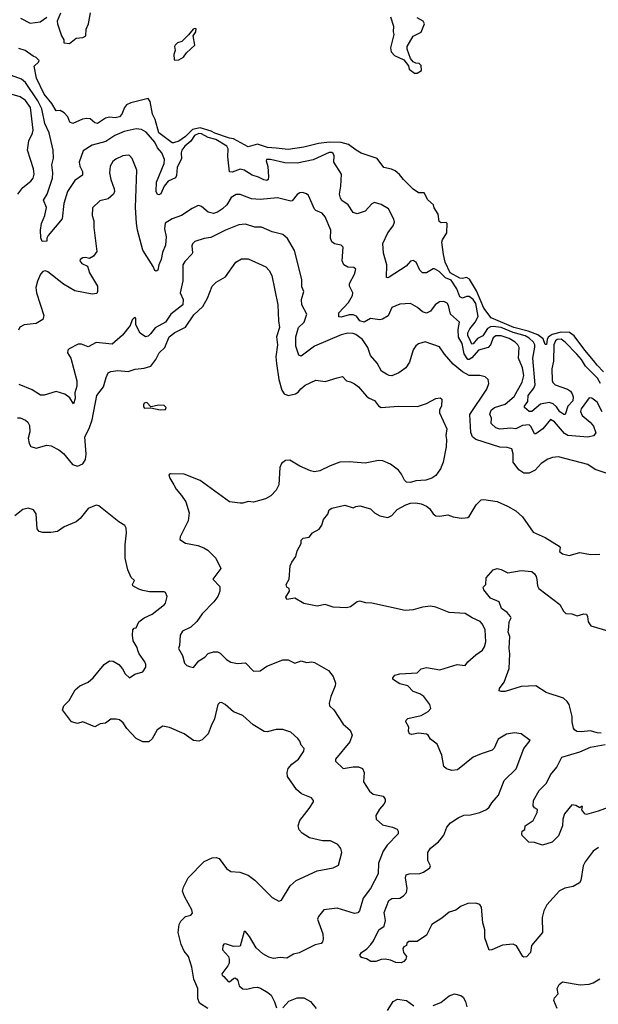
# Model space of a CAD drawing. Extents: x 2086813 to 2278017, y 548126 to 753336.
# Tile 169 of 256: x 2150551 to 2154894, y 621146 to 628535. Entities that reach past the tile are written whole.
import ezdxf

# ---------------------------------------------------------------- set-up
doc = ezdxf.new("R2010")
doc.units = 0

msp = doc.modelspace()

# ---------------------------------------------------------------- linework, layer by layer
at = {"layer": '0CON10XD'}
for points in [[(2150557.7, 628547.7), (2150629.3, 628509.3), (2150705, 628518), (2150755.5, 628554.5)], [(2150857.5, 628585), (2150833.8, 628525), (2150834, 628505), (2150864, 628415), (2150882.5, 628385), (2150881.7, 628361.7), (2150925, 628357.5), (2150975, 628397.5), (2151025, 628402.5), (2151047.5, 628415), (2151050, 628465), (2151067.5, 628505), (2151083, 628587)], [(2153334.1, 628555.9), (2153356.1, 628486.1), (2153353.8, 628445), (2153358.8, 628425), (2153334.4, 628325), (2153338.1, 628295), (2153365, 628266), (2153433.9, 628233.9), (2153468.8, 628188.8), (2153475, 628162.5), (2153515, 628132.5), (2153535, 628132.5), (2153567, 628153), (2153565, 628190), (2153550, 628205), (2153525, 628207.5), (2153505, 628217.5), (2153483.8, 628243.8), (2153460, 628315), (2153460, 628335), (2153505, 628412.5), (2153565, 628442.5), (2153590, 628505), (2153580, 628525), (2153535, 628550)], [(2151715, 628230), (2151745, 628233.8), (2151781.2, 628255), (2151804.1, 628285.9), (2151866.7, 628345), (2151852.5, 628415), (2151873.3, 628445), (2151875, 628466.7), (2151865, 628470), (2151852.5, 628465), (2151819.3, 628420.7), (2151768.3, 628371.7), (2151735, 628362.5), (2151717.5, 628345), (2151713.3, 628335), (2151717.5, 628305), (2151707.5, 628275), (2151710, 628235), (2151715, 628230)], [(2154932.7, 625892.7), (2154885, 625941.5), (2154858.5, 625978.5), (2154792.3, 626055), (2154712.5, 626162.5), (2154677.4, 626187.4), (2154615, 626189.3), (2154548, 626172), (2154518.3, 626151.7), (2154510, 626135), (2154505, 626097.5), (2154495, 626097.5), (2154480.4, 626140.4), (2154440.4, 626170.4), (2154367.7, 626197.7), (2154258.8, 626225), (2154088.6, 626298.6), (2154035, 626370.5), (2153979.1, 626499.1), (2153926.8, 626586.8), (2153905, 626599.5), (2153875, 626592.3), (2153855, 626595.3), (2153781.2, 626635), (2153743.5, 626715), (2153731.7, 626771.7), (2153720, 626865), (2153725, 626883.3), (2153756.7, 626935), (2153760, 627005), (2153752.5, 627012.5), (2153715, 627010), (2153699.5, 627019.5), (2153691.2, 627075), (2153662.3, 627122.3), (2153655.9, 627145.9), (2153615, 627182.5), (2153586.4, 627236.4), (2153545, 627236.7), (2153505, 627263.8), (2153430.6, 627335), (2153402.7, 627372.7), (2153369.7, 627399.7), (2153342.4, 627412.4), (2153285, 627425.5), (2153235, 627494.5), (2153115, 627534.5), (2153075.6, 627555), (2153018.7, 627598.7), (2152965, 627613.2), (2152875.4, 627614.6), (2152793, 627607), (2152685, 627578.7), (2152565, 627561.5), (2152475, 627569.6), (2152411.2, 627575), (2152335, 627600.3), (2152265, 627580.6), (2152155, 627640.9), (2152125, 627645.8), (2152015, 627684.2), (2151988.7, 627698.7), (2151905, 627724), (2151848.3, 627711.7), (2151795, 627658.5), (2151745, 627624.5), (2151705, 627610), (2151695, 627612), (2151595, 627685.6), (2151566.9, 627785), (2151548.7, 627825), (2151529.8, 627919.8), (2151514.3, 627944.3), (2151385, 627910.9), (2151354.1, 627895.9), (2151336.7, 627875), (2151319.1, 627825), (2151299.2, 627805), (2151267.8, 627797.8), (2151225, 627804.3), (2151196.2, 627795), (2151135, 627756.9), (2151115, 627761.9), (2151080.7, 627790.7), (2151055, 627794.5), (2151021.8, 627788.2), (2150950, 627755), (2150926.7, 627765), (2150912.5, 627805), (2150885, 627836.7), (2150855, 627852.5), (2150825, 627850), (2150792.5, 627905), (2150733.9, 627975), (2150676.9, 628095), (2150660, 628185), (2150692.5, 628215), (2150697.5, 628227.5), (2150675, 628252.5), (2150651.7, 628261.7), (2150593.3, 628305), (2150545, 628318.9)], [(2154909.7, 625805), (2154886.7, 625845), (2154796.6, 625935), (2154766.5, 625985), (2154733.4, 626025), (2154645, 626116), (2154615, 626136.7), (2154584.8, 626135), (2154573.5, 626125), (2154561.1, 626095), (2154556.5, 625973.5), (2154545.8, 625914.2), (2154546.8, 625826.8), (2154552.3, 625812.3), (2154570.3, 625795), (2154663, 625763), (2154685, 625747.5), (2154697.3, 625727.3), (2154703.9, 625705), (2154703.1, 625675), (2154665.2, 625635), (2154645, 625572.9), (2154635, 625572.7), (2154605, 625592.9), (2154579.7, 625629.7), (2154555, 625652.4), (2154525, 625663.3), (2154460.6, 625649.4), (2154395.3, 625594.7), (2154375, 625594.6), (2154339.2, 625625), (2154338.6, 625635), (2154365, 625668.8), (2154367.6, 625715), (2154410.3, 625769.7), (2154419.3, 625795), (2154402.1, 625995), (2154416.8, 626076.8), (2154416.8, 626095), (2154407.6, 626115), (2154375.4, 626145.4), (2154345, 626162.2), (2154255, 626186.6), (2154165, 626225.3), (2154105, 626233.3), (2154085, 626230.2), (2154062.7, 626217.3), (2154027.2, 626162.8), (2153987.5, 626142.5), (2153955, 626102.1), (2153945, 626100.6), (2153936.3, 626116.3), (2153915.2, 626165), (2153915.2, 626185), (2153930, 626215), (2153970.6, 626265), (2153992.1, 626307.9), (2153973.5, 626405), (2153955, 626436.3), (2153925, 626456.5), (2153905, 626457.2), (2153875, 626445.6), (2153855.3, 626455), (2153831.6, 626515), (2153789.3, 626579.3), (2153746.6, 626596.6), (2153699.6, 626645), (2153665, 626664.3), (2153654.3, 626665.7), (2153605, 626634.2), (2153575, 626635.8), (2153555, 626656.2), (2153526.3, 626716.3), (2153505, 626728.1), (2153485, 626722.5), (2153452.9, 626685), (2153325, 626602), (2153315, 626596.7), (2153305, 626600), (2153305.5, 626695.5), (2153282.6, 626782.6), (2153276.1, 626856.1), (2153314.4, 626935), (2153355, 626986.7), (2153363.1, 627015), (2153358.5, 627038.5), (2153318, 627115), (2153265, 627148.6), (2153215, 627162), (2153195, 627152.5), (2153145, 627097.5), (2153085, 627077.1), (2153055, 627088.6), (2153015.6, 627145), (2152968.6, 627178.6), (2152957.8, 627195), (2152951.5, 627225), (2152961.2, 627285), (2152965.6, 627375), (2152907.8, 627465), (2152912.4, 627512.4), (2152905, 627531.2), (2152895, 627539.2), (2152875, 627537.8), (2152755, 627484.1), (2152635, 627457.2), (2152541.5, 627461.5), (2152434.5, 627485.5), (2152404.4, 627485.6), (2152400, 627475), (2152414.4, 627434.4), (2152418.6, 627355), (2152415, 627336.7), (2152405, 627329.2), (2152382.4, 627332.4), (2152343.6, 627353.6), (2152295, 627368.9), (2152235.8, 627405), (2152205, 627412.1), (2152145, 627391.8), (2152125, 627394.4), (2152113.1, 627505), (2152116.4, 627565), (2152105.9, 627585), (2152023.5, 627635), (2151965, 627651.2), (2151915, 627679), (2151895, 627679.9), (2151863.8, 627665), (2151836.9, 627623), (2151789.6, 627585), (2151767.6, 627555), (2151762.9, 627535), (2151765.9, 627494.1), (2151733.1, 627425), (2151728.5, 627365), (2151721.5, 627348.5), (2151665, 627321.9), (2151635.6, 627285), (2151610.9, 627229.1), (2151595, 627219.5), (2151585, 627222.2), (2151576.2, 627245), (2151578.8, 627315), (2151635.6, 627455), (2151638.7, 627485), (2151618.2, 627535), (2151585, 627572.2), (2151565.3, 627615), (2151500.7, 627690.7), (2151465, 627710.9), (2151425, 627716.8), (2151334.3, 627695.7), (2151265, 627666.7), (2151198.5, 627621.5), (2151096.4, 627593.7), (2151028.1, 627551.9), (2150996.7, 627465), (2151003.4, 627435), (2151023.9, 627395), (2151022.6, 627367.4), (2150965, 627328.2), (2150910.9, 627245), (2150882.3, 627155), (2150869.8, 627040.2), (2150766, 626915), (2150756.2, 626895), (2150755, 626872.5), (2150721.2, 626871.2), (2150708.8, 626898.8), (2150707.8, 626955), (2150714.6, 627005), (2150739.1, 627065), (2150751.8, 627125), (2150731.1, 627181.1), (2150758.2, 627225), (2150798, 627345), (2150800.3, 627385), (2150792, 627445), (2150804.6, 627495), (2150801.6, 627555), (2150772, 627685), (2150739.4, 627755), (2150718.4, 627865), (2150688.5, 627925), (2150595, 628062.7), (2150565, 628088.2), (2150435, 628135.4)], [(2150536.2, 627225), (2150575.4, 627274.6), (2150635, 627321.9), (2150651.4, 627345), (2150660, 627375), (2150654.2, 627415), (2150608.9, 627555), (2150618.9, 627625), (2150647.8, 627682.2), (2150652.5, 627705), (2150633.4, 627875), (2150595, 627928.2), (2150555, 627957.1), (2150495, 627973.2)], [(2154921.7, 625591.7), (2154885.3, 625665), (2154845, 625695.4), (2154825, 625697.8), (2154766.2, 625615), (2154760, 625595), (2154773.5, 625565), (2154833.5, 625515), (2154857.1, 625485), (2154874.4, 625435), (2154857.6, 625412.4), (2154815, 625402.9), (2154664, 625414), (2154639.9, 625429.9), (2154565, 625516.7), (2154536, 625534), (2154476.6, 625463.4), (2154425, 625425.8), (2154415, 625428), (2154390.5, 625480.5), (2154375, 625493.6), (2154325, 625490.5), (2154275, 625464.6), (2154238.5, 625468.5), (2154155, 625462.1), (2154125, 625471.7), (2154090.6, 625505), (2154092.5, 625545), (2154080.4, 625575), (2154088.5, 625605), (2154115, 625623.5), (2154195, 625650.2), (2154263.2, 625706.8), (2154321.1, 625815), (2154333.9, 625865), (2154325, 625921.2), (2154295.4, 625995), (2154298.8, 626075), (2154288.9, 626095), (2154268.9, 626115), (2154225, 626141.8), (2154165, 626162.7), (2154125, 626161.4), (2154105, 626147.5), (2154083.5, 626095), (2154068.2, 626075), (2153995, 626055.6), (2153945, 625998.3), (2153925, 625984.2), (2153915, 625984.7), (2153887.3, 626027.3), (2153871.5, 626105), (2153843.6, 626153.6), (2153841.3, 626208.7), (2153852.5, 626265), (2153783.9, 626323.8), (2153769.8, 626389.8), (2153758.7, 626408.7), (2153735, 626420), (2153702.1, 626417.9), (2153669.2, 626395), (2153635, 626348.6), (2153605, 626333.3), (2153575, 626342.2), (2153535.8, 626375), (2153485, 626404.5), (2153405, 626400), (2153345, 626375.7), (2153316.9, 626313.1), (2153275, 626287.7), (2153255, 626281.5), (2153185, 626293.1), (2153135.8, 626264.2), (2153105, 626274.2), (2153079.2, 626309.2), (2153055, 626320), (2153025, 626321.1), (2152965, 626302.5), (2152946.7, 626305), (2152945.8, 626335), (2153018.1, 626411.9), (2153050, 626465), (2153051.9, 626485), (2153026.7, 626535), (2153025.5, 626555), (2153064, 626625), (2153073, 626663), (2153060, 626675), (2153015, 626677.5), (2152983.3, 626695), (2152971.2, 626725), (2152977.9, 626827.9), (2152965, 626842), (2152915, 626854), (2152895, 626866.7), (2152884.5, 626894.5), (2152885.7, 626955.7), (2152844.4, 627055), (2152822.6, 627082.6), (2152772.9, 627102.9), (2152762.7, 627112.7), (2152718.8, 627215), (2152705, 627228.8), (2152675, 627238.8), (2152655, 627236), (2152635, 627224), (2152596.2, 627175), (2152585, 627172), (2152487, 627197), (2152355, 627185.4), (2152290.5, 627190.5), (2152205, 627222.5), (2152175, 627222.5), (2152138.8, 627201.2), (2152104.7, 627145.3), (2152074, 627116), (2152035, 627091.2), (2152005, 627081.5), (2151965, 627090.8), (2151915, 627133.8), (2151895, 627141.2), (2151885, 627138.8), (2151845, 627119.2), (2151764.6, 627065.4), (2151695, 627040), (2151643.1, 627006.9), (2151637.3, 626965), (2151650.8, 626905), (2151645, 626843.8), (2151622.8, 626787.2), (2151614, 626736), (2151595.9, 626695.9), (2151587.5, 626655), (2151575, 626647.5), (2151565, 626652.5), (2151553.7, 626683.7), (2151476.2, 626805), (2151436.4, 626956.4), (2151427.6, 627007.6), (2151421.5, 627125), (2151430.6, 627405), (2151394.4, 627494.4), (2151375, 627516.2), (2151365, 627518.8), (2151325, 627512.9), (2151271.8, 627488.2), (2151249.7, 627470.3), (2151230.8, 627435), (2151225.8, 627385), (2151235.6, 627335), (2151261.1, 627265), (2151261.9, 627245), (2151254.5, 627225.5), (2151215, 627191.4), (2151154, 627175), (2151097.5, 627122.5), (2151094.3, 627065), (2151106.7, 627025), (2151107.1, 626975), (2151131.2, 626795), (2151105, 626761.2), (2151075, 626743.3), (2151045, 626750), (2151025, 626746.7), (2151004.1, 626735.9), (2151002.5, 626725), (2151017.5, 626705), (2151060, 626685), (2151075.8, 626635), (2151136, 626535), (2151136.2, 626495), (2151129.5, 626480.5), (2151095, 626474.2), (2150965, 626499.2), (2150879.3, 626549.3), (2150762.8, 626642.8), (2150745, 626650), (2150725, 626645.6), (2150708.6, 626625), (2150685, 626573.8), (2150672.5, 626525), (2150678.1, 626485), (2150731.9, 626315), (2150724.5, 626285.5), (2150675, 626254.3), (2150585, 626246), (2150552.3, 626227.7), (2150541.2, 626205)], [(2155005.7, 625114.3), (2154870.4, 625160.4), (2154815, 625195.5), (2154595, 625253.1), (2154550.9, 625249.1), (2154515, 625236), (2154465.7, 625204.3), (2154418.8, 625155), (2154375, 625131.4), (2154335, 625131.1), (2154297.4, 625157.4), (2154254.3, 625215), (2154255.8, 625275.8), (2154245, 625313.3), (2154210, 625325), (2154155, 625326.7), (2153974.1, 625384.1), (2153949.5, 625405), (2153937.3, 625437.3), (2153929.1, 625570.9), (2154057.6, 625762.4), (2154072.5, 625805), (2154067.5, 625835), (2154045, 625854.2), (2154005, 625864.2), (2153925, 625864.2), (2153873.3, 625893.3), (2153805, 625950.8), (2153738.6, 626025), (2153700.7, 626080.7), (2153595, 626116.2), (2153545, 626102), (2153525, 626086.2), (2153503.6, 626056.4), (2153475.6, 625965), (2153448.5, 625921.5), (2153396.3, 625883.7), (2153345, 625862.7), (2153325, 625864), (2153304.8, 625874.8), (2153267.4, 625897.4), (2153235, 625956), (2153185, 626014), (2153163.8, 626073.8), (2153125.3, 626135.3), (2153075, 626173.3), (2153055, 626180), (2153015, 626183.5), (2152965, 626170), (2152765, 626084.5), (2152665, 626010), (2152646.4, 626016.4), (2152623.8, 626083.8), (2152623.5, 626155), (2152644.6, 626225), (2152685.3, 626264.7), (2152707.5, 626325), (2152667.9, 626395), (2152667.1, 626435), (2152684.2, 626495), (2152669.1, 626529.1), (2152670, 626585), (2152614, 626804), (2152561.9, 626891.9), (2152525, 626923.6), (2152445, 626943.6), (2152365, 626978.1), (2152315, 626978.6), (2152245, 627000.6), (2152195, 626994.4), (2152095, 626956.5), (2151985, 626900.5), (2151935, 626892.5), (2151865, 626869.2), (2151847.1, 626852.9), (2151842.1, 626837.9), (2151848, 626785), (2151843.8, 626775), (2151790.6, 626719.4), (2151775.6, 626694.4), (2151776.9, 626575), (2151754.5, 626485), (2151777.1, 626435), (2151775.3, 626395), (2151685, 626325.4), (2151645.4, 626264.6), (2151567.3, 626222.8), (2151533.5, 626176.5), (2151515, 626160), (2151495, 626154.3), (2151455, 626181.4), (2151423.8, 626245), (2151423, 626293), (2151415, 626302.5), (2151395, 626282.5), (2151380.5, 626239.5), (2151323.1, 626166.9), (2151245, 626100.7), (2151125, 626111.8), (2151065, 626080.8), (2151015, 626098.8), (2150989.3, 626100.7), (2150922.5, 626065), (2150912.5, 626055), (2150910, 626035), (2150935.7, 625995.7), (2150981.2, 625825), (2150980.4, 625785), (2150966.2, 625735), (2150968, 625692), (2150955, 625652.5), (2150928.3, 625698.3), (2150890, 625725), (2150825, 625745.8), (2150735, 625717.7), (2150707.4, 625717.4), (2150645, 625757.2), (2150547.7, 625797.7)], [(2150535, 625548), (2150555, 625546.2), (2150595, 625530), (2150613.3, 625515), (2150625, 625490), (2150627.3, 625442.7), (2150616.2, 625395), (2150623.6, 625353.6), (2150635, 625332.5), (2150675, 625320), (2150755, 625340.8), (2150786.5, 625336.5), (2150845, 625307.8), (2150878.9, 625278.9), (2150947.6, 625197.6), (2150984.3, 625184.3), (2151025, 625200.6), (2151046, 625234), (2151050.4, 625275), (2151041.2, 625405), (2151072.6, 625467.4), (2151095, 625531.2), (2151129.5, 625715), (2151179.8, 625780.2), (2151199.1, 625850.9), (2151215.7, 625884.3), (2151235, 625894.2), (2151287.3, 625902.7), (2151364.3, 625894.3), (2151417.8, 625912.2), (2151485, 625919.1), (2151535.7, 625935), (2151572.1, 625985), (2151597.5, 626035), (2151639.4, 626075), (2151673.5, 626155), (2151715, 626186.2), (2151795, 626227.5), (2151859.2, 626320.8), (2151925, 626382.5), (2151960.4, 626445), (2151995, 626536), (2152026.7, 626565), (2152096, 626605), (2152173.8, 626715), (2152215, 626741.2), (2152265, 626741.2), (2152399.1, 626679.1), (2152423.3, 626653.3), (2152442.9, 626615), (2152488.5, 626395), (2152492.7, 626275), (2152502.1, 626225), (2152478.2, 626155), (2152486.5, 626095), (2152474.6, 626005), (2152478.8, 625955), (2152495.4, 625835), (2152518.2, 625755), (2152535, 625726.9), (2152565, 625713.8), (2152622.4, 625727.6), (2152641.3, 625738.7), (2152662.2, 625765), (2152695, 625791.5), (2152775, 625829.2), (2152845, 625820), (2152935, 625847.5), (2152975, 625857.5), (2153005, 625823.8), (2153035, 625818), (2153065, 625802.5), (2153095, 625778.6), (2153155, 625710), (2153175, 625694.3), (2153215, 625677.1), (2153245, 625636), (2153265, 625624.3), (2153395, 625634.2), (2153537.7, 625632.3), (2153605, 625653.3), (2153675, 625692.5), (2153707.5, 625697.5), (2153718.3, 625688.3), (2153717.5, 625635), (2153703, 625607), (2153702.5, 625585), (2153756.4, 625465), (2153749.5, 625415), (2153754.3, 625385), (2153751.2, 625328.8), (2153728.8, 625215), (2153710, 625165), (2153673.3, 625115), (2153645, 625094.2), (2153600.3, 625079.7), (2153525, 625073.5), (2153485, 625062.2), (2153455, 625063.1), (2153438.5, 625078.5), (2153416.2, 625125), (2153393.8, 625155), (2153335, 625198.8), (2153276.2, 625223.8), (2153245, 625228), (2153145, 625207.1), (2153025, 625216.2), (2152955, 625213.8), (2152882.4, 625187.6), (2152805, 625150), (2152765, 625142), (2152735, 625148.8), (2152655, 625183.8), (2152578.8, 625228.8), (2152545, 625226.2), (2152515, 625203.3), (2152502.5, 625175), (2152496.9, 625045), (2152476.4, 625003.6), (2152435, 624962.5), (2152395, 624938), (2152305, 624914.3), (2152265, 624920), (2152225, 624906.2), (2152205, 624906.2), (2152125, 624916.7), (2151905, 625077.5), (2151785, 625123.3), (2151684.3, 625125.7), (2151671.2, 625118.8), (2151678, 625095), (2151707.5, 625045), (2151725, 625012.5), (2151766.7, 624965), (2151797.7, 624917.7), (2151823.8, 624835), (2151816.2, 624775), (2151756.7, 624655), (2151754.1, 624634.1), (2151795, 624606), (2151889.5, 624589.5), (2151932.4, 624572.4), (2151962.6, 624552.6), (2152024.5, 624494.5), (2152062, 624415), (2152001.2, 624335), (2152052.3, 624282.3), (2152052.5, 624245), (2152038.1, 624205), (2152008.6, 624165), (2151922, 624075), (2151880.6, 624019.4), (2151835, 623976.9), (2151774.2, 623945), (2151756.7, 623915), (2151750.7, 623839.3), (2151743.3, 623815), (2151772.1, 623762.1), (2151789.2, 623705), (2151805, 623688.6), (2151825, 623680.6), (2151855, 623674.2), (2151895, 623723.5), (2151939.9, 623750.1), (2151965, 623777.5), (2152005, 623790.8), (2152035, 623790), (2152055, 623780.8), (2152103.3, 623733.3), (2152135, 623713.3), (2152185.9, 623704.1), (2152245, 623707.5), (2152306.4, 623646.4), (2152355, 623649.2), (2152407, 623683), (2152525, 623730.6), (2152565, 623730.8), (2152615, 623706), (2152665, 623722.5), (2152705, 623712), (2152745, 623716.7), (2152765, 623710), (2152869.8, 623649.8), (2152905, 623606.2), (2152920.6, 623555), (2152920, 623535), (2152885.6, 623455), (2152874.3, 623405), (2152876, 623385), (2152910, 623355), (2152979.2, 623249.2), (2153032.4, 623202.4), (2153045.6, 623164.4), (2153029.4, 623115), (2152922.5, 622985), (2152920.5, 622970.5), (2152980, 622915), (2153055, 622928.6), (2153095, 622927.1), (2153123.8, 622915), (2153135.7, 622885.7), (2153132.5, 622815), (2153175.7, 622745), (2153205, 622722.5), (2153278.3, 622708.3), (2153293.3, 622685), (2153293.3, 622665), (2153285, 622647.5), (2153251.2, 622608.8), (2153225, 622562.5), (2153227.5, 622535), (2153275, 622492.9), (2153350, 622475), (2153385, 622460), (2153392.5, 622445), (2153392.5, 622425), (2153309.8, 622340.2), (2153280, 622295), (2153244.5, 622205), (2153242.5, 622125), (2153184.4, 622015), (2153129.1, 621940.9), (2153102.2, 621847.8), (2153089.1, 621830.9), (2153065, 621826), (2152935, 621866), (2152834.6, 621855.4), (2152794.3, 621805), (2152785.6, 621785), (2152827.1, 621675), (2152830, 621635), (2152825, 621613.8), (2152815, 621602.9), (2152768.1, 621591.9), (2152647.8, 621532.2), (2152605, 621521.1), (2152555, 621491.5), (2152505, 621496.4), (2152455, 621490.5), (2152420.2, 621500.2), (2152376.2, 621525), (2152325, 621568.8), (2152277.1, 621655), (2152245, 621692.5), (2152235, 621692.5), (2152205, 621582), (2152155, 621578.6), (2152095, 621598.8), (2152083.9, 621596.1), (2152076.7, 621585), (2152074, 621555), (2152117.5, 621505), (2152124.1, 621484.1), (2152122.5, 621455), (2152113.1, 621435), (2152068.8, 621375), (2152070, 621365), (2152083.2, 621353.2), (2152115, 621316.7), (2152125, 621313.3), (2152155, 621340), (2152165, 621343.3), (2152177.3, 621337.3), (2152188.8, 621325), (2152199.2, 621285), (2152225, 621262.9), (2152255, 621258.1), (2152305, 621272.2), (2152335, 621273.5), (2152357.4, 621267.4), (2152414.7, 621234.7), (2152437.8, 621215), (2152464.4, 621165), (2152478.8, 621118.8)], [(2151605, 625607.5), (2151645, 625610), (2151650, 625625), (2151635, 625640), (2151595, 625642.5), (2151535, 625630), (2151505, 625662.5), (2151485, 625657.5), (2151481.2, 625645), (2151480.7, 625630.7), (2151488.3, 625618.3), (2151535, 625622.5), (2151605, 625607.5)], [(2153453.6, 621586.4), (2153435, 621576.7), (2153426.1, 621563.9), (2153430.8, 621535), (2153454, 621505), (2153450, 621485), (2153435, 621466), (2153415, 621457.5), (2153375, 621460), (2153335, 621476.9), (2153295, 621483.1), (2153265, 621481.9), (2153225, 621465.6), (2153186.7, 621466.7), (2153155, 621487.1), (2153116, 621496), (2153103.3, 621515), (2153116.2, 621535), (2153157.8, 621562.2), (2153186.6, 621593.4), (2153207.1, 621622.9), (2153245.7, 621705), (2153287.3, 621732.7), (2153296.4, 621775), (2153285.8, 621835), (2153322.2, 621925), (2153345, 621938.5), (2153405, 621942), (2153431.3, 621958.7), (2153454.2, 621985), (2153460, 622015), (2153445.7, 622095), (2153451.9, 622118.1), (2153474.4, 622125.6), (2153555, 622126.5), (2153582.6, 622137.4), (2153629.7, 622170.3), (2153633.8, 622185), (2153614.4, 622225), (2153613.3, 622285), (2153635, 622318.6), (2153694.2, 622365), (2153717.8, 622392.2), (2153734.3, 622415), (2153758, 622475), (2153785, 622508), (2153842.5, 622545), (2153885, 622563.8), (2153935, 622567.5), (2154005, 622586), (2154055, 622608), (2154073.8, 622625), (2154093.6, 622656.4), (2154145.7, 622715), (2154186, 622825), (2154277.8, 622912.2), (2154335.5, 623064.5), (2154382.5, 623125), (2154315, 623175.8), (2154265, 623182.5), (2154205, 623172.5), (2154143.3, 623135), (2154112.5, 623067.5), (2154097, 623053), (2154015, 623026.2), (2153955, 622999.2), (2153837.5, 622905), (2153795, 622901.2), (2153753.9, 622913.9), (2153735, 622930), (2153718.8, 623015), (2153685, 623096.7), (2153634.3, 623134.3), (2153616.2, 623165), (2153605, 623172), (2153545, 623180.8), (2153495, 623170), (2153477.5, 623175), (2153470, 623195), (2153472, 623225), (2153448.8, 623265), (2153451.2, 623278.8), (2153465, 623290.8), (2153565, 623311.9), (2153617.2, 623342.8), (2153636.9, 623365), (2153630, 623395), (2153585, 623455.5), (2153555, 623476.2), (2153505, 623492.9), (2153465, 623536.9), (2153405, 623551.8), (2153363.8, 623575), (2153352, 623585), (2153350.8, 623595), (2153366.7, 623615), (2153405, 623625.5), (2153535, 623633.8), (2153565, 623662.5), (2153605, 623672.5), (2153705, 623656.7), (2153835, 623696), (2153895, 623688.8), (2153914.3, 623715.7), (2153975, 623767.1), (2154025, 623802.9), (2154040.8, 623829.2), (2154048.8, 623865), (2154044.5, 623955), (2154025, 623998.8), (2154007.8, 624017.8), (2153946, 624045), (2153895, 624079.5), (2153775, 624085.6), (2153675, 624126.9), (2153635, 624132.9), (2153575, 624127.1), (2153505, 624105.8), (2153445, 624100), (2153195, 624156.9), (2153149.3, 624159.3), (2153105, 624170.8), (2153085, 624166.2), (2153035, 624128.8), (2153005, 624122), (2152905, 624126), (2152844.1, 624145.9), (2152785, 624134.2), (2152685, 624153.8), (2152615, 624192.5), (2152555, 624182.5), (2152549.3, 624200.7), (2152576.7, 624245), (2152572.5, 624265), (2152557, 624277), (2152550, 624295), (2152573.3, 624335), (2152580, 624435), (2152593.3, 624465), (2152623.9, 624506.1), (2152635, 624550), (2152663.3, 624605), (2152665, 624630), (2152680, 624645), (2152725, 624652.5), (2152750, 624685), (2152798.3, 624711.7), (2152819.1, 624740.9), (2152832, 624785), (2152864.2, 624825), (2152874.5, 624855.5), (2152895, 624869.2), (2152992.3, 624892.3), (2153055, 624872.5), (2153075, 624882.5), (2153105, 624886.7), (2153185, 624863.8), (2153214.5, 624834.5), (2153255, 624810.8), (2153315, 624799.2), (2153345, 624813.8), (2153385, 624858), (2153448.8, 624895), (2153485, 624907.8), (2153525, 624909.5), (2153565, 624901.5), (2153605, 624884.4), (2153626, 624866), (2153655, 624826), (2153675, 624812.5), (2153705, 624809.2), (2153765, 624818), (2153805, 624803.8), (2153865, 624793.3), (2153895, 624796), (2153915, 624798.8), (2153925, 624806.7), (2153978, 624895), (2154015, 624930.6), (2154035, 624934.4), (2154135, 624918.5), (2154213.3, 624885), (2154275, 624850), (2154324.4, 624804.4), (2154405, 624688.8), (2154495, 624650), (2154600, 624585), (2154606.7, 624575), (2154602, 624545), (2154625, 624526.7), (2154675, 624513.8), (2154755, 624536.5), (2154835, 624522.5), (2154905, 624522.7)], [(2151962.5, 621115), (2151902, 621155), (2151888.8, 621188.8), (2151888.1, 621265), (2151858.1, 621335), (2151844.4, 621425), (2151817.1, 621505), (2151785, 621544), (2151763.4, 621593.4), (2151741.9, 621685), (2151748, 621745), (2151759.7, 621770.3), (2151795, 621803.8), (2151835.9, 621814.1), (2151849.3, 621830.7), (2151843.8, 621855), (2151787.1, 621955), (2151774.3, 621995), (2151780, 622025), (2151815.8, 622095), (2151935, 622217.1), (2151995, 622244.2), (2152025, 622248), (2152048.8, 622238.8), (2152104.2, 622165), (2152135, 622141.4), (2152202.3, 622137.7), (2152266.7, 622115), (2152315, 622076.2), (2152445, 621946.7), (2152495, 621920), (2152515, 621927.5), (2152580, 622035), (2152625.9, 622074.1), (2152785, 622146.9), (2152905, 622170), (2152945, 622190), (2152968, 622285), (2152961.2, 622315), (2152940, 622345), (2152885, 622373.3), (2152825, 622372.5), (2152727.5, 622395), (2152670.5, 622430.5), (2152648.6, 622455), (2152641.9, 622485), (2152652.9, 622525), (2152723.8, 622615), (2152757.5, 622665), (2152757.5, 622675), (2152742.5, 622695), (2152666.2, 622726.2), (2152627.9, 622757.9), (2152562, 622855), (2152558, 622885), (2152565, 622916.2), (2152593.2, 622946.8), (2152644.2, 622985.8), (2152683.8, 623045), (2152687.5, 623065), (2152665, 623090), (2152655, 623120), (2152639.3, 623139.3), (2152587, 623187), (2152525, 623207.5), (2152475, 623207.5), (2152409.3, 623190.7), (2152385, 623192.5), (2152304.2, 623244.2), (2152225, 623313.3), (2152155, 623340), (2152093.8, 623395), (2152065, 623410), (2152051.7, 623408.3), (2152038.8, 623395), (2152013.1, 623286.9), (2151987.1, 623235), (2151966.9, 623175), (2151920.2, 623129.8), (2151895, 623120.5), (2151855, 623124.3), (2151786.2, 623175), (2151675, 623224), (2151625, 623232), (2151582, 623205), (2151545, 623136.7), (2151520, 623115), (2151475, 623116), (2151425, 623140.8), (2151355.8, 623215), (2151328.9, 623258.9), (2151300.5, 623280.5), (2151276.4, 623286.4), (2151235.7, 623284.3), (2151194.3, 623255.7), (2151155, 623249.4), (2151115, 623228.8), (2151025.3, 623265.3), (2150985, 623254), (2150940.8, 623265), (2150873.5, 623355), (2150883.8, 623386.2), (2150923.3, 623425), (2150966.7, 623505), (2151002.5, 623535), (2151065, 623563.8), (2151102.5, 623595), (2151185, 623696.7), (2151225, 623723.3), (2151251.7, 623721.7), (2151295, 623696.7), (2151324.1, 623664.1), (2151343.3, 623625), (2151375, 623596.7), (2151415.7, 623624.3), (2151475, 623641.2), (2151498, 623675), (2151498.8, 623695), (2151491.2, 623715), (2151448, 623775), (2151438.3, 623801.7), (2151433.6, 623823.6), (2151403.6, 623873.6), (2151397.5, 623915), (2151400, 623955), (2151411.7, 623968.3), (2151425, 623970), (2151446.7, 624015), (2151485, 624046.7), (2151545, 624073.3), (2151637.5, 624145), (2151646.7, 624155), (2151658.8, 624205), (2151646.7, 624235), (2151635, 624240), (2151525, 624242), (2151475, 624250.8), (2151445, 624260), (2151400, 624285), (2151397.5, 624295), (2151412.5, 624325), (2151389.1, 624349.1), (2151364, 624405), (2151344, 624495), (2151344, 624595), (2151353.3, 624685), (2151349.3, 624719.3), (2151339.3, 624739.3), (2151295, 624767.5), (2151145, 624887.5), (2151125, 624892.5), (2151065, 624866.7), (2151005, 624791.2), (2150975, 624766), (2150885, 624729.2), (2150835, 624694.2), (2150785, 624685.8), (2150725, 624686), (2150696.7, 624695), (2150682.5, 624715), (2150675.6, 624825.6), (2150655.6, 624855.6), (2150615, 624870), (2150575, 624858), (2150515, 624812)], [(2154915, 623181.5), (2154885, 623181.9), (2154835, 623197.5), (2154765, 623189.4), (2154733.5, 623193.5), (2154716, 623205), (2154708.7, 623218.7), (2154697.5, 623265), (2154697.5, 623305), (2154674.6, 623394.6), (2154659.3, 623419.3), (2154632.4, 623442.4), (2154503.3, 623485), (2154425, 623536.7), (2154315, 623530), (2154195.7, 623494.3), (2154165, 623492), (2154148.8, 623498.8), (2154151.2, 623515), (2154186.8, 623563.2), (2154224, 623665), (2154230, 623775), (2154224.5, 623815), (2154228.8, 623905), (2154217.7, 623937.7), (2154222.5, 623975), (2154226, 624015), (2154238.8, 624045), (2154236, 624055), (2154208.6, 624085), (2154167.1, 624115), (2154150, 624165), (2154084.6, 624194.6), (2154034.4, 624255), (2154028.8, 624275), (2154048.8, 624295), (2154053.3, 624345), (2154104.1, 624405.9), (2154133.9, 624416.1), (2154165, 624408.8), (2154215, 624383.3), (2154315, 624400), (2154395, 624393.3), (2154415, 624376.7), (2154426.2, 624355), (2154433.6, 624333.6), (2154436.7, 624286.7), (2154447.5, 624265), (2154605, 624146.7), (2154633.3, 624095), (2154649.3, 624079.3), (2154695, 624076), (2154735, 624060), (2154783.9, 624076.1), (2154805, 624073.3), (2154813.8, 624055), (2154818, 624015), (2154838.8, 623985), (2154965, 623949.4)], [(2154995, 622633.3), (2154893.8, 622593.8), (2154805, 622570), (2154793.8, 622575), (2154770, 622605), (2154775, 622630), (2154765, 622630), (2154755, 622620), (2154725, 622636.7), (2154695, 622643.3), (2154640, 622575), (2154627.5, 622535), (2154625.6, 622484.4), (2154595, 622410), (2154547, 622363), (2154475, 622340), (2154415, 622360), (2154371.7, 622361.7), (2154321.7, 622411.7), (2154320, 622425), (2154323.3, 622445), (2154341.7, 622458.3), (2154345, 622486.2), (2154405.7, 622524.3), (2154436, 622585), (2154437.3, 622607.3), (2154415, 622620), (2154404, 622635), (2154408, 622675), (2154449.7, 622750.3), (2154506, 622805), (2154535, 622867.5), (2154583.3, 622925), (2154620.3, 622999.7), (2154755, 623040), (2154834.6, 623075.4), (2154945.7, 623095.7)], [(2154895, 622322.2), (2154854.2, 622295), (2154794.4, 622215), (2154781.1, 622185), (2154763.3, 622075), (2154753.1, 622056.9), (2154705, 622030.8), (2154641.7, 622018.3), (2154603.5, 621996.5), (2154508.6, 621891.4), (2154485, 621847.5), (2154473.5, 621796.5), (2154474.4, 621685), (2154392.4, 621587.6), (2154385.6, 621535), (2154355, 621501.2), (2154335, 621498.8), (2154326.7, 621505), (2154278.8, 621585), (2154255, 621596.2), (2154175, 621588.8), (2154095, 621553.3), (2154075, 621552.5), (2154043.3, 621645), (2154041.4, 621705), (2154027.7, 621757.7), (2154016.5, 621875), (2154003.9, 621893.9), (2153975, 621903.6), (2153915, 621902.5), (2153865, 621882.1), (2153825, 621852.7), (2153775, 621838.2), (2153718.8, 621791.2), (2153645, 621743.3), (2153605, 621664.4), (2153535, 621617.8), (2153472, 621618), (2153458, 621605), (2153453.6, 621586.4)], [(2154585, 621113.8), (2154560.6, 621175), (2154565.8, 621195), (2154592, 621225), (2154586.2, 621265), (2154600, 621295), (2154625, 621313.3), (2154758.3, 621291.7), (2154825, 621296.2), (2154854.2, 621305.8), (2154905, 621336.2)], [(2152525, 621119.2), (2152570.5, 621169.5), (2152635, 621193.5), (2152685, 621194.4), (2152735, 621167.5), (2152775.7, 621115)], [(2153310.5, 621099.5), (2153355, 621166.2), (2153386.1, 621183.9), (2153455, 621173.8), (2153508.8, 621135)], [(2153654.1, 621135.9), (2153710.9, 621159.1), (2153775, 621208.8), (2153815, 621223.8), (2153861.7, 621211.7), (2153879.5, 621199.5), (2153896.6, 621166.6), (2153906.5, 621126.5)]]:
    msp.add_lwpolyline(points, dxfattribs=at)

doc.saveas('drawing.dxf')
